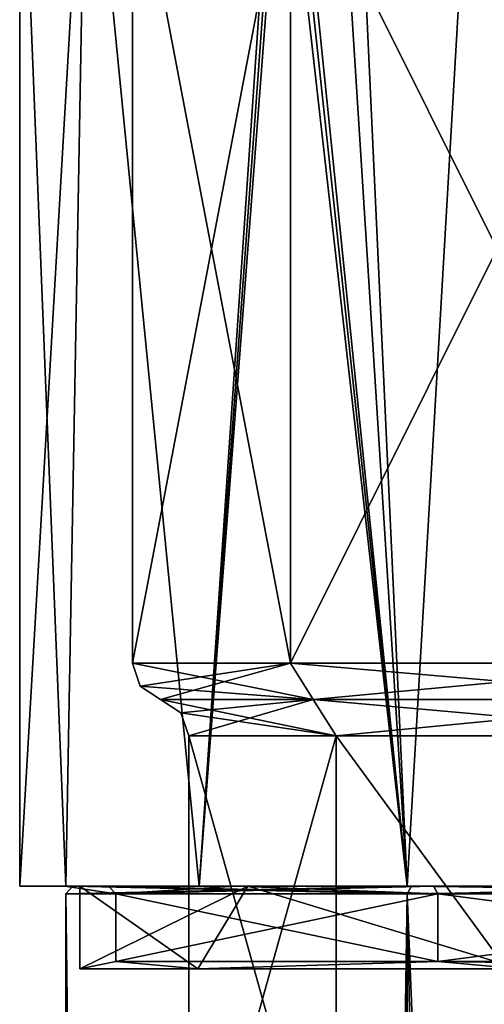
# Model space of a CAD drawing. Header units: millimetres. Extents: x -94 to 254, y 0 to 980.
# Tile 27 of 256: x -25 to -13, y 733 to 759. Entities that reach past the tile are written whole.
import ezdxf

# ---------------------------------------------------------------- set-up
doc = ezdxf.new("R2010")
doc.units = ezdxf.units.MM
doc.header["$LTSCALE"] = 65.185185
for name, color, linetype in [('10', 7, 'CONTINUOUS'), ('147', 7, 'CONTINUOUS'), ('148', 7, 'CONTINUOUS'), ('191', 7, 'CONTINUOUS'), ('192', 7, 'CONTINUOUS'), ('21', 7, 'CONTINUOUS'), ('316', 7, 'CONTINUOUS'), ('328', 7, 'CONTINUOUS'), ('5360', 7, 'CONTINUOUS'), ('5361', 7, 'CONTINUOUS'), ('5364', 7, 'CONTINUOUS'), ('5365', 7, 'CONTINUOUS'), ('5367', 7, 'CONTINUOUS'), ('5368', 7, 'CONTINUOUS'), ('76', 7, 'CONTINUOUS'), ('77', 7, 'CONTINUOUS'), ('89', 7, 'CONTINUOUS'), ('9', 7, 'CONTINUOUS'), ('90', 7, 'CONTINUOUS')]:
    doc.layers.add(name, color=color, linetype=linetype)

msp = doc.modelspace()

# ---------------------------------------------------------------- linework, layer by layer
at = {"layer": '10', "color": 7, "linetype": 'CONTINUOUS', "true_color": 0xe0f2ff}
for points in [[(-20.5, 726), (-20.5, 740), (-16.585, 740, 12.05), (-20.5, 726)], [(-20.5, 726), (-16.585, 740, 12.05), (-16.585, 726, 12.05), (-20.5, 726)], [(-16.585, 740, 12.05), (-6.335, 740, 19.497), (-16.585, 726, 12.05), (-16.585, 740, 12.05)], [(-16.585, 726, 12.05), (-6.335, 740, 19.497), (-6.335, 726, 19.497), (-16.585, 726, 12.05)]]:
    msp.add_3dface(points, dxfattribs=at)
at = {"layer": '147', "color": 7, "linetype": 'CONTINUOUS', "true_color": 0xe0f2ff}
for points in [[(-17.798, 741.936, -12.931), (-22, 741.936), (-17.192, 740.968, -12.49), (-17.798, 741.936, -12.931)], [(-17.192, 740.968, -12.49), (-22, 741.936), (-21.791, 741.324, 0), (-17.192, 740.968, -12.49)], [(-6.798, 741.936, -20.923), (-17.798, 741.936, -12.931), (-6.567, 740.968, -20.21), (-6.798, 741.936, -20.923)], [(-17.798, 741.936, -12.931), (-17.192, 740.968, -12.49), (-6.567, 740.968, -20.21), (-17.798, 741.936, -12.931)], [(-21.25, 740.968, 0), (-17.192, 740.968, -12.49), (-21.791, 741.324, 0), (-21.25, 740.968, 0)]]:
    msp.add_3dface(points, dxfattribs=at)
at = {"layer": '148', "color": 7, "linetype": 'CONTINUOUS', "true_color": 0xe0f2ff}
for points in [[(-22, 741.936), (-17.798, 741.936, 12.931), (-21.791, 741.324, 0), (-22, 741.936)], [(-17.798, 741.936, 12.931), (-21.25, 740.968, 0), (-21.791, 741.324, 0), (-17.798, 741.936, 12.931)], [(-21.25, 740.968, 0), (-17.798, 741.936, 12.931), (-17.192, 740.968, 12.49), (-21.25, 740.968, 0)], [(-17.798, 741.936, 12.931), (-6.798, 741.936, 20.923), (-17.192, 740.968, 12.49), (-17.798, 741.936, 12.931)], [(-6.798, 741.936, 20.923), (-6.567, 740.968, 20.21), (-17.192, 740.968, 12.49), (-6.798, 741.936, 20.923)]]:
    msp.add_3dface(points, dxfattribs=at)
at = {"layer": '191', "color": 7, "linetype": 'CONTINUOUS', "true_color": 0xe0f2ff}
for points in [[(-14.694, 736, 20.226), (-7.726, 736, 23.776), (-20.226, 855.675, 14.694), (-14.694, 736, 20.226)], [(-14.694, 736, 20.226), (-20.226, 855.675, 14.694), (-17.854, 785.974, 17.5), (-14.694, 736, 20.226)], [(-7.726, 736, 23.776), (-7.726, 855.675, 23.776), (-20.226, 855.675, 14.694), (-7.726, 736, 23.776)], [(-17.854, 767.026, 17.5), (-14.694, 736, 20.226), (-17.854, 785.974, 17.5), (-17.854, 767.026, 17.5)], [(-17.995, 766.763, 17.355), (-14.694, 736, 20.226), (-17.854, 767.026, 17.5), (-17.995, 766.763, 17.355)], [(-18.138, 766.5, 17.205), (-14.694, 736, 20.226), (-17.995, 766.763, 17.355), (-18.138, 766.5, 17.205)], [(-25, 736), (-23.776, 736, 7.726), (-25, 766.5), (-25, 736)], [(-25, 766.5), (-23.776, 736, 7.726), (-23.221, 766.5, 9.262), (-25, 766.5)], [(-23.776, 736, 7.726), (-20.226, 736, 14.694), (-23.221, 766.5, 9.262), (-23.776, 736, 7.726)], [(-23.221, 766.5, 9.262), (-20.226, 736, 14.694), (-18.138, 766.5, 17.205), (-23.221, 766.5, 9.262)], [(-20.226, 736, 14.694), (-14.694, 736, 20.226), (-18.138, 766.5, 17.205), (-20.226, 736, 14.694)]]:
    msp.add_3dface(points, dxfattribs=at)
at = {"layer": '192', "color": 7, "linetype": 'CONTINUOUS', "true_color": 0xe0f2ff}
for points in [[(-7.726, 855.675, -23.776), (-14.694, 736, -20.226), (-17.854, 767.026, -17.5), (-7.726, 855.675, -23.776)], [(-7.726, 736, -23.776), (-14.694, 736, -20.226), (-7.726, 855.675, -23.776), (-7.726, 736, -23.776)], [(-14.694, 736, -20.226), (-20.226, 736, -14.694), (-17.854, 767.026, -17.5), (-14.694, 736, -20.226)], [(-17.854, 767.026, -17.5), (-20.226, 736, -14.694), (-17.995, 766.763, -17.355), (-17.854, 767.026, -17.5)], [(-20.226, 736, -14.694), (-18.138, 766.5, -17.205), (-17.995, 766.763, -17.355), (-20.226, 736, -14.694)], [(-23.776, 736, -7.726), (-25, 736), (-23.221, 766.5, -9.262), (-23.776, 736, -7.726)], [(-25, 736), (-25, 766.5), (-23.221, 766.5, -9.262), (-25, 736)], [(-20.226, 736, -14.694), (-23.776, 736, -7.726), (-23.221, 766.5, -9.262), (-20.226, 736, -14.694)], [(-18.138, 766.5, -17.205), (-20.226, 736, -14.694), (-23.221, 766.5, -9.262), (-18.138, 766.5, -17.205)]]:
    msp.add_3dface(points, dxfattribs=at)
at = {"layer": '21', "color": 7, "linetype": 'CONTINUOUS', "true_color": 0x0303ff}
for points in [[(-23.776, 736, 7.726), (-25, 736), (-23.586, 736, 7.664), (-23.776, 736, 7.726)], [(-25, 736), (-23.776, 736, -7.726), (-23.586, 736, -7.664), (-25, 736)], [(-23.586, 736, 7.664), (-25, 736), (-23.586, 736, -7.664), (-23.586, 736, 7.664)], [(-20.226, 736, 14.694), (-23.776, 736, 7.726), (-14.577, 736, 20.064), (-20.226, 736, 14.694)], [(-14.577, 736, 20.064), (-23.776, 736, 7.726), (-23.586, 736, 7.664), (-14.577, 736, 20.064)], [(-23.776, 736, -7.726), (-20.226, 736, -14.694), (-23.586, 736, -7.664), (-23.776, 736, -7.726)], [(-23.586, 736, -7.664), (-20.226, 736, -14.694), (-14.577, 736, -20.064), (-23.586, 736, -7.664)], [(-14.694, 736, 20.226), (-20.226, 736, 14.694), (-14.577, 736, 20.064), (-14.694, 736, 20.226)], [(-20.226, 736, -14.694), (-14.694, 736, -20.226), (-14.577, 736, -20.064), (-20.226, 736, -14.694)], [(-7.726, 736, 23.776), (-14.694, 736, 20.226), (0, 736, 24.8), (-7.726, 736, 23.776)], [(0, 736, 24.8), (-14.694, 736, 20.226), (-14.577, 736, 20.064), (0, 736, 24.8)], [(-14.694, 736, -20.226), (-7.726, 736, -23.776), (-14.577, 736, -20.064), (-14.694, 736, -20.226)], [(-7.726, 736, -23.776), (0, 736, -24.8), (-14.577, 736, -20.064), (-7.726, 736, -23.776)]]:
    msp.add_3dface(points, dxfattribs=at)
at = {"layer": '316', "color": 7, "linetype": 'CONTINUOUS', "true_color": 0xe0f2ff}
for points in [[(-23.776, 735.8, -7.725), (-14.695, 735.8, -20.225), (-23.776, 36.2, -7.725), (-23.776, 735.8, -7.725)], [(-23.776, 36.2, -7.725), (-14.695, 735.8, -20.225), (-14.695, 36.2, -20.225), (-23.776, 36.2, -7.725)], [(-23.776, 735.8, 7.725), (-23.776, 735.8, -7.725), (-23.776, 36.2, 7.725), (-23.776, 735.8, 7.725)], [(-23.776, 36.2, 7.725), (-23.776, 735.8, -7.725), (-23.776, 36.2, -7.725), (-23.776, 36.2, 7.725)], [(-14.695, 735.8, 20.225), (-23.776, 735.8, 7.725), (-14.695, 36.2, 20.225), (-14.695, 735.8, 20.225)], [(-14.695, 36.2, 20.225), (-23.776, 735.8, 7.725), (-23.776, 36.2, 7.725), (-14.695, 36.2, 20.225)], [(0, 36.2, 25), (0, 386, 25), (-14.695, 735.8, 20.225), (0, 36.2, 25)], [(0, 36.2, 25), (-14.695, 735.8, 20.225), (-14.695, 36.2, 20.225), (0, 36.2, 25)], [(0, 386, 25), (0, 735.8, 25), (-14.695, 735.8, 20.225), (0, 386, 25)], [(0, 735.8, -25), (0, 386, -25), (-14.695, 36.2, -20.225), (0, 735.8, -25)], [(-14.695, 735.8, -20.225), (0, 735.8, -25), (-14.695, 36.2, -20.225), (-14.695, 735.8, -20.225)]]:
    msp.add_3dface(points, dxfattribs=at)
at = {"layer": '328', "color": 7, "linetype": 'CONTINUOUS', "true_color": 0xe0f2ff}
for points in [[(-23.586, 736, 7.664), (-23.586, 736, -7.664), (-23.776, 735.8, 7.725), (-23.586, 736, 7.664)], [(-23.586, 736, 7.664), (-23.776, 735.8, 7.725), (-14.695, 735.8, 20.225), (-23.586, 736, 7.664)], [(-23.586, 736, -7.664), (-14.577, 736, -20.064), (-23.776, 735.8, -7.725), (-23.586, 736, -7.664)], [(-23.586, 736, -7.664), (-23.776, 735.8, -7.725), (-23.776, 735.8, 7.725), (-23.586, 736, -7.664)], [(-14.577, 736, -20.064), (-14.695, 735.8, -20.225), (-23.776, 735.8, -7.725), (-14.577, 736, -20.064)], [(-14.577, 736, 20.064), (-23.586, 736, 7.664), (-14.695, 735.8, 20.225), (-14.577, 736, 20.064)], [(-14.577, 736, -20.064), (0, 736, -24.8), (-14.695, 735.8, -20.225), (-14.577, 736, -20.064)], [(-14.695, 735.8, -20.225), (0, 736, -24.8), (0, 735.941, -24.941), (-14.695, 735.8, -20.225)], [(0, 735.8, 25), (-14.577, 736, 20.064), (-14.695, 735.8, 20.225), (0, 735.8, 25)], [(0, 735.8, -25), (-14.695, 735.8, -20.225), (0, 735.941, -24.941), (0, 735.8, -25)], [(0, 736, 24.8), (-14.577, 736, 20.064), (0, 735.941, 24.941), (0, 736, 24.8)], [(-14.577, 736, 20.064), (0, 735.8, 25), (0, 735.941, 24.941), (-14.577, 736, 20.064)]]:
    msp.add_3dface(points, dxfattribs=at)
at = {"layer": '5360', "color": 7, "linetype": 'CONTINUOUS', "true_color": 0x0303ff}
for points in [[(-23.4, 733.8), (-20.265, 733.8, 11.7), (-23.4, 736), (-23.4, 733.8)], [(-23.4, 736), (-20.265, 733.8, 11.7), (-18.931, 736, 13.754), (-23.4, 736)], [(-20.265, 733.8, 11.7), (-11.7, 733.8, 20.265), (-18.931, 736, 13.754), (-20.265, 733.8, 11.7)], [(-18.931, 736, 13.754), (-11.7, 733.8, 20.265), (-7.231, 736, 22.255), (-18.931, 736, 13.754)]]:
    msp.add_3dface(points, dxfattribs=at)
at = {"layer": '5361', "color": 7, "linetype": 'CONTINUOUS', "true_color": 0x0303ff}
for points in [[(-23.4, 733.8), (-23.4, 736), (-18.931, 736, -13.754), (-23.4, 733.8)], [(-23.4, 733.8), (-18.931, 736, -13.754), (-20.265, 733.8, -11.7), (-23.4, 733.8)], [(-20.265, 733.8, -11.7), (-18.931, 736, -13.754), (-11.7, 733.8, -20.265), (-20.265, 733.8, -11.7)], [(-18.931, 736, -13.754), (-7.231, 736, -22.255), (-11.7, 733.8, -20.265), (-18.931, 736, -13.754)]]:
    msp.add_3dface(points, dxfattribs=at)
at = {"layer": '5364', "color": 7, "linetype": 'CONTINUOUS', "true_color": 0xe0f2ff}
for points in [[(-22.445, 734, -7.293), (-13.872, 734, -19.093), (-22.445, 735.8, -7.293), (-22.445, 734, -7.293)], [(-22.445, 735.8, -7.293), (-13.872, 734, -19.093), (-13.872, 735.8, -19.093), (-22.445, 735.8, -7.293)], [(-22.445, 734, 7.293), (-22.445, 734, -7.293), (-22.445, 735.8, 7.293), (-22.445, 734, 7.293)], [(-22.445, 735.8, 7.293), (-22.445, 734, -7.293), (-22.445, 735.8, -7.293), (-22.445, 735.8, 7.293)], [(-13.872, 734, 19.093), (-22.445, 734, 7.293), (-13.872, 735.8, 19.093), (-13.872, 734, 19.093)], [(-13.872, 735.8, 19.093), (-22.445, 734, 7.293), (-22.445, 735.8, 7.293), (-13.872, 735.8, 19.093)], [(0, 735.8, 23.6), (0, 734, 23.6), (-13.872, 734, 19.093), (0, 735.8, 23.6)], [(0, 735.8, 23.6), (-13.872, 734, 19.093), (-13.872, 735.8, 19.093), (0, 735.8, 23.6)], [(0, 734, -23.6), (0, 735.8, -23.6), (-13.872, 735.8, -19.093), (0, 734, -23.6)], [(-13.872, 734, -19.093), (0, 734, -23.6), (-13.872, 735.8, -19.093), (-13.872, 734, -19.093)]]:
    msp.add_3dface(points, dxfattribs=at)
at = {"layer": '5365', "color": 7, "linetype": 'CONTINUOUS', "true_color": 0xe0f2ff}
for points in [[(-20.265, 733.8, 11.7), (-23.4, 733.8), (-22.445, 734, 7.293), (-20.265, 733.8, 11.7)], [(-23.4, 733.8), (-20.265, 733.8, -11.7), (-22.445, 734, -7.293), (-23.4, 733.8)], [(-23.4, 733.8), (-22.445, 734, -7.293), (-22.445, 734, 7.293), (-23.4, 733.8)], [(-20.265, 733.8, 11.7), (-22.445, 734, 7.293), (-13.872, 734, 19.093), (-20.265, 733.8, 11.7)], [(-20.265, 733.8, -11.7), (-13.872, 734, -19.093), (-22.445, 734, -7.293), (-20.265, 733.8, -11.7)], [(-11.7, 733.8, 20.265), (-20.265, 733.8, 11.7), (-13.872, 734, 19.093), (-11.7, 733.8, 20.265)], [(-20.265, 733.8, -11.7), (-11.7, 733.8, -20.265), (-13.872, 734, -19.093), (-20.265, 733.8, -11.7)], [(0, 734, 23.6), (-11.7, 733.8, 20.265), (-13.872, 734, 19.093), (0, 734, 23.6)], [(-11.7, 733.8, -20.265), (0, 733.8, -23.4), (-13.872, 734, -19.093), (-11.7, 733.8, -20.265)], [(0, 733.8, -23.4), (0, 734, -23.6), (-13.872, 734, -19.093), (0, 733.8, -23.4)]]:
    msp.add_3dface(points, dxfattribs=at)
at = {"layer": '5367', "color": 7, "linetype": 'CONTINUOUS', "true_color": 0xe0f2ff}
for points in [[(-22.635, 736, 7.355), (-22.445, 735.8, -7.293), (-23.8, 736), (-22.635, 736, 7.355)], [(-23.8, 736), (-22.445, 735.8, -7.293), (-22.635, 736, -7.355), (-23.8, 736)], [(-22.445, 735.8, 7.293), (-22.445, 735.8, -7.293), (-22.635, 736, 7.355), (-22.445, 735.8, 7.293)], [(-19.255, 736, 13.989), (-22.445, 735.8, 7.293), (-22.635, 736, 7.355), (-19.255, 736, 13.989)], [(-22.445, 735.8, -7.293), (-13.872, 735.8, -19.093), (-22.635, 736, -7.355), (-22.445, 735.8, -7.293)], [(-22.635, 736, -7.355), (-13.872, 735.8, -19.093), (-19.255, 736, -13.989), (-22.635, 736, -7.355)], [(-13.872, 735.8, 19.093), (-22.445, 735.8, 7.293), (-13.989, 736, 19.255), (-13.872, 735.8, 19.093)], [(-13.989, 736, 19.255), (-22.445, 735.8, 7.293), (-19.255, 736, 13.989), (-13.989, 736, 19.255)], [(-19.255, 736, -13.989), (-13.872, 735.8, -19.093), (-13.989, 736, -19.255), (-19.255, 736, -13.989)], [(-13.872, 735.8, -19.093), (0, 735.8, -23.6), (-13.989, 736, -19.255), (-13.872, 735.8, -19.093)], [(-13.989, 736, -19.255), (0, 735.8, -23.6), (-7.355, 736, -22.635), (-13.989, 736, -19.255)], [(-7.355, 736, 22.635), (-13.872, 735.8, 19.093), (-13.989, 736, 19.255), (-7.355, 736, 22.635)], [(-13.872, 735.8, 19.093), (0, 736, 23.8), (0, 735.941, 23.659), (-13.872, 735.8, 19.093)], [(0, 736, 23.8), (-13.872, 735.8, 19.093), (-7.355, 736, 22.635), (0, 736, 23.8)], [(0, 735.8, 23.6), (-13.872, 735.8, 19.093), (0, 735.941, 23.659), (0, 735.8, 23.6)]]:
    msp.add_3dface(points, dxfattribs=at)
at = {"layer": '5368', "color": 7, "linetype": 'CONTINUOUS', "true_color": 0xe0f2ff}
for points in [[(-23.4, 736), (-18.931, 736, 13.754), (-23.8, 736), (-23.4, 736)], [(-23.4, 736), (-23.8, 736), (-22.635, 736, -7.355), (-23.4, 736)], [(-18.931, 736, 13.754), (-22.635, 736, 7.355), (-23.8, 736), (-18.931, 736, 13.754)], [(-18.931, 736, -13.754), (-23.4, 736), (-22.635, 736, -7.355), (-18.931, 736, -13.754)], [(-18.931, 736, 13.754), (-19.255, 736, 13.989), (-22.635, 736, 7.355), (-18.931, 736, 13.754)], [(-18.931, 736, -13.754), (-22.635, 736, -7.355), (-19.255, 736, -13.989), (-18.931, 736, -13.754)], [(-18.931, 736, 13.754), (-7.231, 736, 22.255), (-19.255, 736, 13.989), (-18.931, 736, 13.754)], [(-7.231, 736, 22.255), (-13.989, 736, 19.255), (-19.255, 736, 13.989), (-7.231, 736, 22.255)], [(-18.931, 736, -13.754), (-19.255, 736, -13.989), (-13.989, 736, -19.255), (-18.931, 736, -13.754)], [(-7.231, 736, -22.255), (-18.931, 736, -13.754), (-13.989, 736, -19.255), (-7.231, 736, -22.255)], [(-7.231, 736, 22.255), (-7.355, 736, 22.635), (-13.989, 736, 19.255), (-7.231, 736, 22.255)], [(-7.231, 736, -22.255), (-13.989, 736, -19.255), (-7.355, 736, -22.635), (-7.231, 736, -22.255)]]:
    msp.add_3dface(points, dxfattribs=at)
at = {"layer": '76', "color": 7, "linetype": 'CONTINUOUS', "true_color": 0xe0f2ff}
for points in [[(-22, 741.936), (-17.798, 741.936, -12.931), (-22, 764), (-22, 741.936)], [(-22, 764), (-17.798, 741.936, -12.931), (-17.798, 764, -12.931), (-22, 764)], [(-17.798, 741.936, -12.931), (-6.798, 741.936, -20.923), (-17.798, 764, -12.931), (-17.798, 741.936, -12.931)], [(-17.798, 764, -12.931), (-6.798, 741.936, -20.923), (-6.798, 764, -20.923), (-17.798, 764, -12.931)]]:
    msp.add_3dface(points, dxfattribs=at)
at = {"layer": '77', "color": 7, "linetype": 'CONTINUOUS', "true_color": 0xe0f2ff}
for points in [[(-22, 741.936), (-22, 764), (-17.798, 764, 12.931), (-22, 741.936)], [(-22, 741.936), (-17.798, 764, 12.931), (-17.798, 741.936, 12.931), (-22, 741.936)], [(-17.798, 764, 12.931), (-6.798, 764, 20.923), (-17.798, 741.936, 12.931), (-17.798, 764, 12.931)], [(-17.798, 741.936, 12.931), (-6.798, 764, 20.923), (-6.798, 741.936, 20.923), (-17.798, 741.936, 12.931)]]:
    msp.add_3dface(points, dxfattribs=at)
at = {"layer": '89', "color": 7, "linetype": 'CONTINUOUS', "true_color": 0xe0f2ff}
for points in [[(-20.709, 740.612, 0), (-21.25, 740.968, 0), (-17.192, 740.968, 12.49), (-20.709, 740.612, 0)], [(-20.5, 740), (-20.709, 740.612, 0), (-17.192, 740.968, 12.49), (-20.5, 740)], [(-16.585, 740, 12.05), (-20.5, 740), (-17.192, 740.968, 12.49), (-16.585, 740, 12.05)], [(-6.567, 740.968, 20.21), (-16.585, 740, 12.05), (-17.192, 740.968, 12.49), (-6.567, 740.968, 20.21)], [(-6.335, 740, 19.497), (-16.585, 740, 12.05), (-6.567, 740.968, 20.21), (-6.335, 740, 19.497)]]:
    msp.add_3dface(points, dxfattribs=at)
at = {"layer": '9', "color": 7, "linetype": 'CONTINUOUS', "true_color": 0xe0f2ff}
for points in [[(-20.5, 740), (-20.5, 726), (-16.585, 726, -12.05), (-20.5, 740)], [(-16.585, 740, -12.05), (-20.5, 740), (-16.585, 726, -12.05), (-16.585, 740, -12.05)], [(-6.335, 740, -19.497), (-16.585, 740, -12.05), (-6.335, 726, -19.497), (-6.335, 740, -19.497)], [(-6.335, 726, -19.497), (-16.585, 740, -12.05), (-16.585, 726, -12.05), (-6.335, 726, -19.497)]]:
    msp.add_3dface(points, dxfattribs=at)
at = {"layer": '90', "color": 7, "linetype": 'CONTINUOUS', "true_color": 0xe0f2ff}
for points in [[(-16.585, 740, -12.05), (-21.25, 740.968, 0), (-20.709, 740.612, 0), (-16.585, 740, -12.05)], [(-21.25, 740.968, 0), (-16.585, 740, -12.05), (-17.192, 740.968, -12.49), (-21.25, 740.968, 0)], [(-16.585, 740, -12.05), (-6.335, 740, -19.497), (-17.192, 740.968, -12.49), (-16.585, 740, -12.05)], [(-17.192, 740.968, -12.49), (-6.335, 740, -19.497), (-6.567, 740.968, -20.21), (-17.192, 740.968, -12.49)], [(-20.5, 740), (-16.585, 740, -12.05), (-20.709, 740.612, 0), (-20.5, 740)]]:
    msp.add_3dface(points, dxfattribs=at)

doc.saveas('drawing.dxf')
